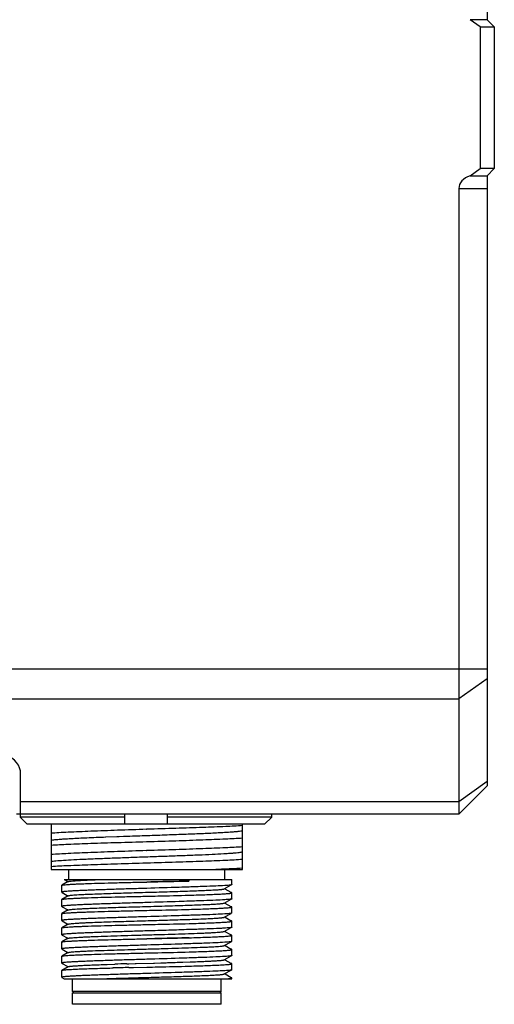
# Model space of a CAD drawing. Header units: millimetres. Extents: x 0 to 338, y -6 to 205.
# Tile 2 of 20: x 32 to 49, y 56 to 90. Entities that reach past the tile are written whole.
import ezdxf

# ---------------------------------------------------------------- set-up
doc = ezdxf.new("R2010")
doc.units = ezdxf.units.MM
doc.header["$LTSCALE"] = 23.1
for name, color, linetype in [('00_COMPONENTS', 7, 'CONTINUOUS'), ('09_ALL_ROUNDS', 7, 'CONTINUOUS'), ('10_ALL_CHAMFER', 7, 'CONTINUOUS'), ('20_ALL_FEATURES', 7, 'CONTINUOUS')]:
    doc.layers.add(name, color=color, linetype=linetype)

msp = doc.modelspace()

# ---------------------------------------------------------------- linework, layer by layer
at = {"layer": '00_COMPONENTS', "color": 7}
for p, q in [((31.8524, 62.2719), (31.8524, 62.1719)), ((35.5394, 62.1719), (31.8524, 62.1719)), ((31.8524, 62.1719), (32.1061, 61.9219)), ((35.5394, 61.9219), (35.5394, 62.2719)), ((37.0394, 62.2719), (37.0394, 61.9219)), ((40.7265, 62.1719), (37.0394, 62.1719)), ((40.4728, 61.9219), (40.7265, 62.1719)), ((40.7265, 62.1719), (40.7265, 62.2719)), ((40.4728, 61.9219), (32.1061, 61.9219)), ((32.9459, 61.9219), (32.9459, 60.3219)), ((39.6959, 61.4376), (39.6959, 61.9219)), ((34.7825, 61.4668), (34.7938, 61.4673)), ((34.7938, 61.4673), (34.8634, 61.47)), ((34.8634, 61.47), (34.8742, 61.4704)), ((34.8742, 61.4704), (35.2626, 61.485)), ((35.2626, 61.485), (35.2845, 61.4858)), ((35.2845, 61.4858), (35.322, 61.4872)), ((35.322, 61.4872), (35.343, 61.4879)), ((35.343, 61.4879), (35.4993, 61.4936)), ((35.4993, 61.4936), (35.5203, 61.4944)), ((35.5203, 61.4944), (35.5458, 61.4953)), ((35.5458, 61.4953), (35.6338, 61.4984)), ((36.3107, 61.7386), (36.3209, 61.739)), ((39.6959, 60.6877), (39.6959, 61.4363)), ((36.3107, 61.3055), (36.3209, 61.3058)), ((36.3107, 60.9889), (36.3209, 60.9891)), ((36.3107, 60.5556), (36.3209, 60.5559)), ((39.6959, 60.3219), (39.6959, 60.6863)), ((32.9459, 60.3219), (39.6959, 60.3219)), ((33.5709, 59.9719), (33.5709, 60.3219)), ((39.0709, 59.9719), (39.0709, 60.3219)), ((33.3209, 59.5244), (33.3209, 59.7639)), ((33.55, 59.8983), (33.3244, 59.7679)), ((33.4096, 59.9715), (33.5134, 59.9115)), ((33.4098, 59.9719), (39.3209, 59.9719)), ((33.5134, 59.9115), (33.5431, 59.8943)), ((37.7548, 59.9719), (37.8025, 59.9167)), ((37.8025, 59.9719), (37.8025, 59.9167)), ((39.0511, 59.6404), (39.2875, 59.7771)), ((39.3209, 59.7889), (39.3209, 59.9719)), ((33.3238, 59.5211), (33.3389, 59.5124)), ((33.5499, 59.3983), (33.3243, 59.2679)), ((33.3389, 59.5124), (33.5132, 59.4116)), ((33.5132, 59.4116), (33.5431, 59.3943)), ((39.0851, 59.6287), (39.0579, 59.6444)), ((39.2956, 59.507), (39.0851, 59.6287)), ((39.3014, 59.5036), (39.2956, 59.507)), ((39.3026, 59.5026), (39.3005, 59.5042)), ((39.3209, 59.2889), (39.3209, 59.5002)), ((33.3209, 59.0244), (33.3209, 59.2639)), ((33.3237, 59.0211), (33.3389, 59.0124)), ((33.3389, 59.0124), (33.5132, 58.9116)), ((39.0511, 59.1404), (39.2875, 59.2771)), ((39.0852, 59.1287), (39.058, 59.1444)), ((39.2957, 59.007), (39.0852, 59.1287)), ((39.3015, 59.0037), (39.2957, 59.007)), ((39.3015, 59.0037), (39.2995, 59.0046)), ((39.3032, 59.0024), (39.3015, 59.0037)), ((39.3209, 58.7889), (39.3209, 59.0002)), ((33.3209, 58.5244), (33.3209, 58.7639)), ((33.5499, 58.8984), (33.3244, 58.768)), ((33.5132, 58.9116), (33.543, 58.8944)), ((39.051, 58.6404), (39.2875, 58.7771)), ((39.0851, 58.6287), (39.058, 58.6444)), ((33.3237, 58.5211), (33.3389, 58.5124)), ((33.55, 58.3984), (33.3245, 58.268)), ((33.3389, 58.5124), (33.5132, 58.4116)), ((33.5132, 58.4116), (33.5431, 58.3944)), ((39.2956, 58.507), (39.0851, 58.6287)), ((39.3014, 58.5037), (39.2956, 58.507)), ((39.3209, 58.2889), (39.3209, 58.5002)), ((33.3209, 58.0245), (33.3209, 58.2639)), ((33.3209, 58.0245), (33.3238, 58.0212)), ((33.3238, 58.0212), (33.3398, 58.0119)), ((33.3398, 58.0119), (33.5146, 57.9109)), ((39.0512, 58.1404), (39.2882, 58.2774)), ((39.0846, 58.129), (39.058, 58.1444)), ((39.2593, 58.028), (39.0846, 58.129)), ((39.3015, 58.0037), (39.2593, 58.028)), ((39.3209, 57.7889), (39.3209, 58.0002)), ((33.3209, 57.5244), (33.3209, 57.7639)), ((33.5499, 57.8983), (33.3244, 57.768)), ((33.5146, 57.9109), (33.5431, 57.8944)), ((39.0511, 57.6403), (39.2877, 57.7771)), ((39.0846, 57.629), (39.058, 57.6444)), ((39.2956, 57.5071), (39.0846, 57.629)), ((33.3209, 57.5244), (33.3237, 57.5212)), ((33.3209, 57.0244), (33.3209, 57.2639)), ((33.3237, 57.5212), (33.3397, 57.512)), ((33.55, 57.3984), (33.3245, 57.268)), ((33.3397, 57.512), (33.5145, 57.4109)), ((33.5145, 57.4109), (33.5431, 57.3944)), ((39.051, 57.1404), (39.2876, 57.2771)), ((39.3014, 57.5037), (39.2956, 57.5071)), ((39.3209, 57.2889), (39.3209, 57.5002)), ((33.3237, 57.0211), (33.3396, 57.012)), ((33.3396, 57.012), (33.5144, 56.9109)), ((33.5144, 56.9109), (33.5431, 56.8944)), ((34.9188, 56.9768), (35.1875, 56.9858)), ((35.6142, 56.9993), (35.6254, 56.9997)), ((35.6254, 56.9997), (35.6403, 57.0001)), ((35.6403, 57.0001), (35.6875, 57.0015)), ((35.6875, 57.0015), (35.9098, 57.0079)), ((35.9098, 57.0079), (35.9252, 57.0083)), ((35.9252, 57.0083), (35.94, 57.0087)), ((35.94, 57.0087), (36.5583, 57.0262)), ((36.5583, 57.0262), (36.5872, 57.027)), ((36.5872, 57.027), (36.8113, 57.0336)), ((36.8113, 57.0336), (36.8581, 57.035)), ((37.5915, 57.0582), (37.8494, 57.0665)), ((39.0845, 57.1291), (39.058, 57.1444)), ((39.2955, 57.0071), (39.0845, 57.1291)), ((39.3014, 57.0037), (39.2955, 57.0071)), ((39.3209, 56.7889), (39.3209, 57.0002)), ((33.3209, 56.5244), (33.3209, 56.7639)), ((33.55, 56.8984), (33.3245, 56.768)), ((35.0051, 56.8504), (35.0104, 56.8505)), ((35.0099, 56.8506), (35.0859, 56.8525)), ((35.0859, 56.8525), (35.1319, 56.8537)), ((35.6892, 56.8674), (35.7114, 56.8679)), ((35.7114, 56.8679), (35.7164, 56.868)), ((35.7162, 56.868), (35.7262, 56.8682)), ((35.7262, 56.8682), (35.7312, 56.8684)), ((35.731, 56.8684), (35.8382, 56.8709)), ((35.8382, 56.8709), (35.853, 56.8712)), ((35.8456, 56.871), (35.8531, 56.8712)), ((35.853, 56.8712), (36.3209, 56.8818)), ((39.0511, 56.6404), (39.2875, 56.7771)), ((39.0844, 56.6291), (39.0579, 56.6444)), ((39.2954, 56.5071), (39.0844, 56.6291)), ((33.3238, 56.5211), (33.4096, 56.4715)), ((33.4098, 56.4719), (39.3209, 56.4719)), ((33.6959, 56.0219), (33.6959, 56.4719)), ((38.9459, 56.0219), (38.9459, 56.4719)), ((39.3013, 56.5037), (39.2954, 56.5071)), ((39.3013, 56.5037), (39.3004, 56.5042)), ((39.3035, 56.502), (39.3013, 56.5037)), ((39.3209, 56.4719), (39.3209, 56.5002)), ((38.9459, 56.0219), (33.6959, 56.0219)), ((33.7459, 55.9719), (33.6959, 56.0219)), ((33.6959, 55.5719), (33.6959, 55.9719)), ((33.696, 55.9719), (38.9459, 55.9719)), ((38.8959, 55.9719), (38.9459, 56.0219)), ((38.9459, 55.5719), (38.9459, 55.9719)), ((38.9459, 55.5719), (33.696, 55.5719))]:
    msp.add_line(p, q, dxfattribs=at)
for centre, radius, start, end in [((40.7244, -110.6278), 167.705, 91.746161, 91.892015), ((41.4749, -190.6774), 247.6124, 91.338879, 91.467891)]:
    msp.add_arc(centre, radius, start, end, dxfattribs=at)
for points, knots in [([(39.6959, 61.8693), (39.4972, 61.8558), (39.0307, 61.8324), (38.2475, 61.8016), (37.3213, 61.7704), (36.6628, 61.7497), (36.3209, 61.739)], [0, 0, 0, 0, 0.1769188, 0.4148395, 0.6961494, 1, 1, 1, 1]), ([(36.3107, 61.7386), (35.9698, 61.7267), (35.3132, 61.7048), (34.3899, 61.6702), (33.6988, 61.6422), (33.2337, 61.6178), (33.0354, 61.606), (32.9459, 61.5998)], [0, 0, 0, 0, 0.3039173, 0.5851861, 0.8230543, 0.9200752, 1, 1, 1, 1]), ([(32.9459, 61.3573), (32.9781, 61.3633), (33.0572, 61.3733), (33.1965, 61.3864), (33.3765, 61.3996), (33.6908, 61.419), (34.1637, 61.442), (34.5636, 61.4583), (34.7825, 61.4668)], [0, 0, 0, 0, 0.0533657, 0.1297444, 0.2281741, 0.3476034, 0.6429649, 1, 1, 1, 1]), ([(35.6338, 61.4984), (35.8676, 61.5067), (36.3348, 61.5228), (37.025, 61.5474), (37.6844, 61.571), (38.285, 61.5954), (38.7368, 61.6159), (39.0499, 61.633), (39.2424, 61.6453), (39.4036, 61.6574), (39.5319, 61.6691), (39.6258, 61.6807), (39.6768, 61.6898), (39.6959, 61.6957)], [0, 0, 0, 0, 0.1725371, 0.3447162, 0.5092342, 0.6590738, 0.7879357, 0.8427377, 0.8903168, 0.9301823, 0.9619349, 0.9852675, 1, 1, 1, 1]), ([(36.3209, 61.3058), (36.6629, 61.3166), (37.3213, 61.3374), (38.2475, 61.3686), (39.0307, 61.3994), (39.4972, 61.4227), (39.6959, 61.4363)], [0, 0, 0, 0, 0.3038512, 0.5851585, 0.8230781, 1, 1, 1, 1]), ([(32.9459, 61.183), (33.144, 61.1965), (33.6091, 61.219), (34.3898, 61.2485), (35.3132, 61.2769), (35.9697, 61.2959), (36.3107, 61.3055)], [0, 0, 0, 0, 0.1769313, 0.4147933, 0.6960671, 1, 1, 1, 1]), ([(39.6959, 61.1193), (39.4972, 61.1057), (39.0307, 61.0824), (38.2475, 61.0516), (37.3214, 61.0203), (36.6629, 60.9998), (36.3209, 60.9891)], [0, 0, 0, 0, 0.1769173, 0.4148352, 0.6961438, 1, 1, 1, 1]), ([(36.3107, 60.9889), (35.9697, 60.9772), (35.3132, 60.9539), (34.3899, 60.9211), (33.6092, 60.8875), (33.1441, 60.8638), (32.9459, 60.8498)], [0, 0, 0, 0, 0.3039179, 0.5851862, 0.8230567, 1, 1, 1, 1]), ([(32.9459, 60.6075), (32.9695, 60.6118), (33.0255, 60.6192), (33.1706, 60.6349), (33.4117, 60.6524), (33.767, 60.6729), (34.2014, 60.6933), (34.7015, 60.7141), (35.2517, 60.7347), (35.8346, 60.7555), (36.4321, 60.7766), (37.0255, 60.797), (37.5962, 60.8182), (38.1264, 60.8386), (38.5995, 60.8593), (38.951, 60.8774), (39.1928, 60.892), (39.3411, 60.9023), (39.4656, 60.9127), (39.5652, 60.9231), (39.6393, 60.9331), (39.6801, 60.941), (39.6959, 60.9457)], [0, 0, 0, 0, 0.0106462, 0.0250234, 0.0647616, 0.1179197, 0.182922, 0.2577524, 0.3400219, 0.4272179, 0.5165837, 0.6053342, 0.6906924, 0.7700064, 0.8407793, 0.90081, 0.9262052, 0.9482548, 0.966773, 0.9816194, 0.9926875, 1, 1, 1, 1]), ([(32.9459, 60.4331), (33.1441, 60.4463), (33.6091, 60.4693), (34.3898, 60.4981), (35.3132, 60.5272), (35.9697, 60.5458), (36.3107, 60.5556)], [0, 0, 0, 0, 0.1769316, 0.4147927, 0.6960668, 1, 1, 1, 1]), ([(36.3209, 60.5559), (36.6629, 60.5666), (37.3213, 60.5874), (38.2475, 60.6186), (39.0307, 60.6494), (39.4972, 60.6727), (39.6959, 60.6863)], [0, 0, 0, 0, 0.3038512, 0.5851592, 0.823079, 1, 1, 1, 1]), ([(39.6959, 60.3692), (39.5585, 60.36), (39.2445, 60.3428), (38.9304, 60.329), (38.7538, 60.3219)], [0, 0, 0, 0, 0.4379355, 1, 1, 1, 1]), ([(33.3209, 59.7639), (33.3209, 59.7642), (33.3214, 59.766), (33.3231, 59.7672), (33.3244, 59.7679)], [0, 0, 0, 0, 0.1880601, 1, 1, 1, 1]), ([(33.3244, 59.7679), (33.3276, 59.7697), (33.3367, 59.7727), (33.3538, 59.7765), (33.3776, 59.7803), (33.4224, 59.7859), (33.4949, 59.7923), (33.6007, 59.7996), (33.7312, 59.807), (33.8851, 59.8143), (34.0611, 59.8214), (34.335, 59.8311), (34.719, 59.843), (35.2197, 59.856), (35.7602, 59.8693), (36.1317, 59.8776), (36.3209, 59.8818)], [0, 0, 0, 0, 0.003669, 0.0094956, 0.0175182, 0.0277377, 0.0546996, 0.0901783, 0.1338683, 0.1853802, 0.2442511, 0.3099523, 0.45942, 0.6283955, 0.8107842, 1, 1, 1, 1]), ([(33.55, 59.8983), (33.5539, 59.9005), (33.5654, 59.9039), (33.587, 59.9083), (33.6178, 59.9127), (33.6763, 59.9193), (33.7713, 59.9271), (33.9101, 59.936), (34.0808, 59.945), (34.281, 59.954), (34.5082, 59.9631), (34.6683, 59.9689), (34.7523, 59.9719)], [0, 0, 0, 0, 0.0110773, 0.0294062, 0.0551081, 0.0881885, 0.176163, 0.2920827, 0.4343814, 0.6013873, 0.7907957, 1, 1, 1, 1]), ([(37.8025, 59.9167), (37.6865, 59.9137), (37.1926, 59.9013), (36.6987, 59.8903), (36.3209, 59.8818)], [0, 0, 0, 0, 0.2350632, 1, 1, 1, 1]), ([(36.3209, 59.8837), (36.5762, 59.8897), (37.0701, 59.9004), (37.564, 59.9106), (37.8025, 59.9167)], [0, 0, 0, 0, 0.5169516, 1, 1, 1, 1]), ([(37.8117, 59.7057), (37.695, 59.7016), (37.1981, 59.6848), (36.7012, 59.6697), (36.3209, 59.658)], [0, 0, 0, 0, 0.2348637, 1, 1, 1, 1]), ([(39.2602, 59.773), (39.2336, 59.7694), (39.1694, 59.7633), (39, 59.7511), (38.7155, 59.7371), (38.2969, 59.7209), (37.9834, 59.7109), (37.8117, 59.7057)], [0, 0, 0, 0, 0.0555812, 0.1332693, 0.3513702, 0.644654, 1, 1, 1, 1]), ([(39.3209, 59.7889), (39.3209, 59.787), (39.3147, 59.7832), (39.3037, 59.7803), (39.2842, 59.7762), (39.2691, 59.7741), (39.2602, 59.773)], [0, 0, 0, 0, 0.0863548, 0.2757758, 0.5798063, 1, 1, 1, 1]), ([(36.3209, 59.658), (36.1258, 59.6521), (35.7432, 59.6402), (35.1876, 59.623), (34.7483, 59.6084), (34.4239, 59.5968), (34.2065, 59.5883), (34.0094, 59.5801), (33.8345, 59.5719), (33.6836, 59.564), (33.5582, 59.5561), (33.47, 59.5493), (33.4132, 59.5438), (33.3808, 59.54), (33.3558, 59.5365), (33.3373, 59.5326), (33.3269, 59.5297), (33.3209, 59.5261), (33.3209, 59.5244)], [0, 0, 0, 0, 0.1948074, 0.3821211, 0.5547767, 0.6335015, 0.7061343, 0.7719732, 0.8303896, 0.8808213, 0.9227882, 0.955896, 0.9690259, 0.9798363, 0.9883099, 0.9944399, 0.9982601, 1, 1, 1, 1]), ([(33.3209, 59.5244), (33.3209, 59.5241), (33.3213, 59.5226), (33.3227, 59.5217), (33.3238, 59.5211)], [0, 0, 0, 0, 0.189442, 1, 1, 1, 1]), ([(33.3238, 59.5211), (33.3241, 59.5209), (33.3258, 59.52), (33.3276, 59.5193), (33.329, 59.5189)], [0, 0, 0, 0, 0.2098907, 1, 1, 1, 1]), ([(33.3244, 59.2679), (33.3275, 59.2697), (33.3366, 59.2726), (33.3536, 59.2764), (33.3774, 59.2802), (33.4222, 59.2858), (33.4945, 59.2924), (33.6004, 59.2996), (33.7308, 59.3069), (33.8847, 59.3142), (34.0607, 59.3214), (34.3346, 59.3312), (34.7186, 59.3429), (35.2194, 59.3561), (35.76, 59.3692), (36.1317, 59.3775), (36.3209, 59.3818)], [0, 0, 0, 0, 0.0036462, 0.0094516, 0.0174592, 0.027665, 0.0546042, 0.0900638, 0.1337399, 0.1852415, 0.244111, 0.3098135, 0.4592972, 0.6283066, 0.8107283, 1, 1, 1, 1]), ([(33.5499, 59.3983), (33.5529, 59.4), (33.5614, 59.4028), (33.5864, 59.4085), (33.6332, 59.4147), (33.7071, 59.422), (33.8045, 59.4293), (33.9244, 59.4367), (34.0657, 59.4442), (34.2272, 59.4517), (34.554, 59.4653), (35.0735, 59.4831), (35.7934, 59.5048), (36.4296, 59.5231), (36.9438, 59.538), (37.3151, 59.5493), (37.6659, 59.5604), (37.9888, 59.5717), (38.2776, 59.5829), (38.5262, 59.5938), (38.7059, 59.6036), (38.8258, 59.6116), (38.8969, 59.6171), (38.9547, 59.6226), (38.9993, 59.628), (39.0298, 59.6335), (39.046, 59.6375), (39.0511, 59.6404)], [0, 0, 0, 0, 0.0018788, 0.0048274, 0.0139894, 0.027501, 0.0452853, 0.0671616, 0.0929163, 0.1223388, 0.1551889, 0.2710384, 0.4053781, 0.5473474, 0.6176184, 0.6854977, 0.7496164, 0.8086839, 0.8614738, 0.9069533, 0.9441862, 0.9594601, 0.9724115, 0.9829822, 0.9911182, 0.9967853, 1, 1, 1, 1]), ([(36.3209, 59.3818), (36.4506, 59.3847), (36.9475, 59.3963), (37.4445, 59.4074), (37.8117, 59.4169)], [0, 0, 0, 0, 0.260897, 1, 1, 1, 1]), ([(37.8117, 59.4169), (37.9211, 59.4203), (38.1294, 59.4269), (38.4245, 59.4371), (38.6833, 59.4474), (38.8743, 59.4562), (39.0056, 59.4635), (39.0871, 59.4687), (39.1566, 59.4738), (39.2139, 59.4788), (39.2588, 59.4839), (39.2909, 59.4887), (39.3101, 59.4931), (39.3187, 59.4967), (39.3209, 59.4992), (39.3209, 59.5002)], [0, 0, 0, 0, 0.216794, 0.4129045, 0.5849648, 0.7300214, 0.7916287, 0.845595, 0.8916929, 0.9297329, 0.9595674, 0.981103, 0.9943476, 0.99798, 1, 1, 1, 1]), ([(39.2759, 59.4898), (39.2806, 59.4907), (39.2883, 59.4925), (39.297, 59.4951), (39.3013, 59.4976), (39.3037, 59.4994), (39.3033, 59.5018), (39.3026, 59.5026)], [0, 0, 0, 0, 0.4393321, 0.736305, 0.8339931, 0.9020577, 1, 1, 1, 1]), ([(39.3209, 59.5002), (39.3209, 59.5014), (39.3178, 59.5043), (39.3066, 59.5083), (39.2954, 59.5106), (39.2867, 59.5122)], [0, 0, 0, 0, 0.099153, 0.2901403, 1, 1, 1, 1]), ([(33.3209, 59.2639), (33.3209, 59.2643), (33.3214, 59.2661), (33.3231, 59.2672), (33.3244, 59.2679)], [0, 0, 0, 0, 0.1890623, 1, 1, 1, 1]), ([(36.3209, 59.1581), (36.1258, 59.1521), (35.7432, 59.1402), (35.1876, 59.123), (34.7483, 59.1084), (34.4239, 59.0968), (34.2065, 59.0883), (34.0094, 59.0801), (33.8345, 59.072), (33.6836, 59.064), (33.5582, 59.0561), (33.47, 59.0493), (33.4132, 59.0438), (33.3808, 59.04), (33.3558, 59.0365), (33.3373, 59.0326), (33.3269, 59.0297), (33.3209, 59.0261), (33.3209, 59.0244)], [0, 0, 0, 0, 0.1948074, 0.3821211, 0.5547767, 0.6335015, 0.7061344, 0.7719732, 0.8303895, 0.8808214, 0.9227883, 0.9558959, 0.9690257, 0.9798363, 0.9883101, 0.9944402, 0.9982605, 1, 1, 1, 1]), ([(33.3209, 59.0244), (33.3209, 59.0241), (33.3213, 59.0226), (33.3227, 59.0217), (33.3237, 59.0211)], [0, 0, 0, 0, 0.1895839, 1, 1, 1, 1]), ([(33.3237, 59.0211), (33.3241, 59.0209), (33.3258, 59.02), (33.3276, 59.0193), (33.329, 59.0189)], [0, 0, 0, 0, 0.2097188, 1, 1, 1, 1]), ([(33.5499, 58.8984), (33.5529, 58.9001), (33.5615, 58.9029), (33.5866, 58.9085), (33.6334, 58.9147), (33.7074, 58.922), (33.8048, 58.9294), (33.9248, 58.9368), (34.0662, 58.9442), (34.2277, 58.9517), (34.5546, 58.9654), (35.074, 58.983), (35.7939, 59.0048), (36.43, 59.0231), (36.9441, 59.038), (37.3154, 59.0494), (37.666, 59.0605), (37.989, 59.0716), (38.2776, 59.0829), (38.5262, 59.0938), (38.7059, 59.1035), (38.8258, 59.1116), (38.8969, 59.1171), (38.9547, 59.1226), (38.9992, 59.1279), (39.0298, 59.1335), (39.0459, 59.1374), (39.0511, 59.1404)], [0, 0, 0, 0, 0.001886, 0.0048461, 0.0140354, 0.0275595, 0.0453413, 0.0672288, 0.0930026, 0.1224325, 0.1552755, 0.2711372, 0.4054636, 0.5474141, 0.6176711, 0.6855429, 0.7496492, 0.8086996, 0.8614919, 0.9069559, 0.9441798, 0.9594631, 0.9724165, 0.9829808, 0.9911083, 0.9967743, 1, 1, 1, 1]), ([(37.8117, 59.2057), (37.695, 59.2016), (37.1981, 59.1848), (36.7012, 59.1697), (36.3209, 59.1581)], [0, 0, 0, 0, 0.2348637, 1, 1, 1, 1]), ([(39.2591, 59.2728), (39.2323, 59.2693), (39.168, 59.2631), (38.9984, 59.251), (38.7141, 59.237), (38.296, 59.2209), (37.9831, 59.2109), (37.8117, 59.2057)], [0, 0, 0, 0, 0.0558662, 0.1337502, 0.3519827, 0.6450852, 1, 1, 1, 1]), ([(37.8117, 58.9169), (37.9211, 58.9203), (38.1294, 58.9269), (38.4245, 58.9372), (38.6833, 58.9474), (38.8743, 58.9562), (39.0056, 58.9635), (39.0871, 58.9686), (39.1566, 58.9738), (39.2139, 58.9788), (39.2588, 58.9839), (39.2909, 58.9887), (39.3101, 58.9931), (39.3187, 58.9968), (39.3209, 58.9992), (39.3209, 59.0002)], [0, 0, 0, 0, 0.2167933, 0.4129034, 0.5849636, 0.7300197, 0.7916267, 0.8455928, 0.8916907, 0.929731, 0.9595662, 0.9811027, 0.9943482, 0.9979807, 1, 1, 1, 1]), ([(39.3209, 59.2889), (39.3209, 59.287), (39.3145, 59.2832), (39.3034, 59.2802), (39.2835, 59.2761), (39.2681, 59.274), (39.2591, 59.2728)], [0, 0, 0, 0, 0.0860058, 0.2754052, 0.5795709, 1, 1, 1, 1]), ([(39.2764, 58.9892), (39.2791, 58.9897), (39.2839, 58.9907), (39.2913, 58.9925), (39.2977, 58.9946), (39.3025, 58.9966), (39.3053, 58.9998), (39.3039, 59.0018), (39.3032, 59.0024)], [0, 0, 0, 0, 0.2392939, 0.4413103, 0.675035, 0.8285794, 0.9161067, 1, 1, 1, 1]), ([(39.3209, 59.0002), (39.3209, 59.0014), (39.3178, 59.0043), (39.3066, 59.0083), (39.2955, 59.0106), (39.2868, 59.0121)], [0, 0, 0, 0, 0.0991707, 0.2901486, 1, 1, 1, 1]), ([(33.3209, 58.7639), (33.3209, 58.7643), (33.3214, 58.7661), (33.3231, 58.7672), (33.3244, 58.768)], [0, 0, 0, 0, 0.1890565, 1, 1, 1, 1]), ([(36.3209, 58.6581), (36.1258, 58.6521), (35.7432, 58.6402), (35.1876, 58.623), (34.7483, 58.6084), (34.4239, 58.5968), (34.2065, 58.5883), (34.0094, 58.5801), (33.8345, 58.572), (33.6836, 58.564), (33.5582, 58.5561), (33.47, 58.5493), (33.4132, 58.5438), (33.3808, 58.54), (33.3558, 58.5365), (33.3373, 58.5326), (33.3269, 58.5297), (33.3209, 58.5261), (33.3209, 58.5244)], [0, 0, 0, 0, 0.1948075, 0.3821213, 0.554777, 0.6335018, 0.7061349, 0.7719736, 0.8303899, 0.880822, 0.9227888, 0.9558962, 0.9690261, 0.9798369, 0.9883108, 0.9944411, 0.9982612, 1, 1, 1, 1]), ([(33.3244, 58.768), (33.3276, 58.7698), (33.3367, 58.7727), (33.3538, 58.7765), (33.3776, 58.7802), (33.4225, 58.7858), (33.4949, 58.7923), (33.6007, 58.7997), (33.7312, 58.807), (33.8852, 58.8142), (34.0611, 58.8213), (34.335, 58.8313), (34.719, 58.8428), (35.2197, 58.8562), (35.7602, 58.869), (36.1317, 58.8777), (36.3209, 58.882)], [0, 0, 0, 0, 0.0036682, 0.0094922, 0.0175115, 0.0277301, 0.0546942, 0.0901757, 0.1338643, 0.185376, 0.2442476, 0.309949, 0.4594166, 0.6283947, 0.8107754, 1, 1, 1, 1]), ([(36.3209, 58.882), (36.4506, 58.8849), (36.9475, 58.8959), (37.4445, 58.9075), (37.8117, 58.9169)], [0, 0, 0, 0, 0.260897, 1, 1, 1, 1]), ([(37.8117, 58.7057), (37.695, 58.7016), (37.1981, 58.6847), (36.7012, 58.6697), (36.3209, 58.6581)], [0, 0, 0, 0, 0.2348638, 1, 1, 1, 1]), ([(39.2599, 58.7729), (39.2332, 58.7694), (39.169, 58.7632), (38.9996, 58.751), (38.7151, 58.7371), (38.2966, 58.7209), (37.9834, 58.7109), (37.8117, 58.7057)], [0, 0, 0, 0, 0.0556594, 0.1334014, 0.3515386, 0.6447725, 1, 1, 1, 1]), ([(39.3209, 58.7889), (39.3209, 58.787), (39.3146, 58.7832), (39.3036, 58.7803), (39.284, 58.7762), (39.2688, 58.7741), (39.2599, 58.7729)], [0, 0, 0, 0, 0.0862446, 0.275656, 0.5797287, 1, 1, 1, 1]), ([(33.3209, 58.5244), (33.3209, 58.5241), (33.3213, 58.5226), (33.3227, 58.5217), (33.3237, 58.5211)], [0, 0, 0, 0, 0.1896567, 1, 1, 1, 1]), ([(33.3237, 58.5211), (33.3241, 58.5209), (33.3258, 58.52), (33.3276, 58.5193), (33.329, 58.5189)], [0, 0, 0, 0, 0.2095838, 1, 1, 1, 1]), ([(33.3245, 58.268), (33.3277, 58.2698), (33.3369, 58.2728), (33.354, 58.2765), (33.3779, 58.2803), (33.4228, 58.2859), (33.4953, 58.2923), (33.6012, 58.2997), (33.7318, 58.307), (33.8857, 58.3142), (34.0617, 58.3213), (34.3356, 58.3312), (34.7195, 58.3429), (35.2201, 58.3562), (35.7604, 58.3691), (36.1318, 58.3777), (36.3209, 58.3821)], [0, 0, 0, 0, 0.0036924, 0.0095393, 0.0175793, 0.0278163, 0.0548115, 0.0903182, 0.1340256, 0.1855489, 0.2444248, 0.3101243, 0.4595714, 0.6285092, 0.8108362, 1, 1, 1, 1]), ([(33.55, 58.3984), (33.553, 58.4001), (33.5616, 58.4029), (33.5868, 58.4086), (33.6338, 58.4148), (33.7079, 58.422), (33.8054, 58.4294), (33.9254, 58.4369), (34.0669, 58.4442), (34.2285, 58.4517), (34.5554, 58.4654), (35.0749, 58.483), (35.7946, 58.5049), (36.4307, 58.5232), (36.9447, 58.538), (37.3158, 58.5493), (37.6664, 58.5606), (37.9892, 58.5716), (38.2778, 58.5829), (38.5263, 58.5939), (38.7059, 58.6035), (38.8258, 58.6116), (38.8969, 58.6172), (38.9547, 58.6227), (38.9992, 58.628), (39.0298, 58.6334), (39.0459, 58.6374), (39.051, 58.6404)], [0, 0, 0, 0, 0.0018928, 0.0048609, 0.0140781, 0.0276341, 0.0454339, 0.0673258, 0.0931165, 0.1225667, 0.1554182, 0.2712885, 0.4056019, 0.5475308, 0.6177717, 0.6856237, 0.7497207, 0.8087493, 0.8615254, 0.9069879, 0.9441896, 0.9594671, 0.9724283, 0.9829984, 0.9911226, 0.9967797, 1, 1, 1, 1]), ([(36.3209, 58.3821), (36.4506, 58.385), (36.9475, 58.3958), (37.4445, 58.4076), (37.8117, 58.417)], [0, 0, 0, 0, 0.260897, 1, 1, 1, 1]), ([(37.8117, 58.417), (37.9211, 58.4203), (38.1294, 58.4269), (38.4245, 58.4372), (38.6833, 58.4474), (38.8743, 58.4562), (39.0056, 58.4635), (39.0871, 58.4687), (39.1566, 58.4738), (39.2139, 58.4788), (39.2588, 58.4839), (39.2909, 58.4887), (39.3101, 58.4931), (39.3187, 58.4967), (39.3209, 58.4992), (39.3209, 58.5002)], [0, 0, 0, 0, 0.2167941, 0.4129048, 0.5849654, 0.730022, 0.7916295, 0.8455959, 0.891694, 0.9297342, 0.9595688, 0.9811043, 0.9943487, 0.9979807, 1, 1, 1, 1]), ([(39.2753, 58.4896), (39.28, 58.4906), (39.2878, 58.4923), (39.2966, 58.495), (39.301, 58.4975), (39.3034, 58.4993), (39.3033, 58.5017), (39.3026, 58.5026)], [0, 0, 0, 0, 0.4363135, 0.7334859, 0.8324075, 0.9021181, 1, 1, 1, 1]), ([(39.3209, 58.5002), (39.3209, 58.5014), (39.3178, 58.5043), (39.3067, 58.5083), (39.2955, 58.5106), (39.2869, 58.5121)], [0, 0, 0, 0, 0.0992559, 0.290257, 1, 1, 1, 1]), ([(33.3209, 58.2639), (33.3209, 58.2642), (33.3214, 58.2661), (33.3232, 58.2672), (33.3245, 58.268)], [0, 0, 0, 0, 0.1882511, 1, 1, 1, 1]), ([(36.3209, 58.1578), (36.1258, 58.1518), (35.7432, 58.1404), (35.1876, 58.1229), (34.7483, 58.1084), (34.4239, 58.0967), (34.2065, 58.0884), (34.0094, 58.0801), (33.8345, 58.0719), (33.6837, 58.0639), (33.5582, 58.0562), (33.47, 58.0494), (33.4132, 58.0439), (33.3808, 58.04), (33.3558, 58.0364), (33.3373, 58.0326), (33.3269, 58.0297), (33.3209, 58.0262), (33.3209, 58.0245)], [0, 0, 0, 0, 0.1948097, 0.382127, 0.5547845, 0.6335101, 0.7061432, 0.771984, 0.8304001, 0.8808339, 0.9228008, 0.9559062, 0.9690392, 0.9798521, 0.9883244, 0.9944547, 0.9982716, 1, 1, 1, 1]), ([(33.5499, 57.8984), (33.5529, 57.9001), (33.5615, 57.9028), (33.5775, 57.9063), (33.5998, 57.9098), (33.6415, 57.915), (33.7084, 57.9213), (33.8059, 57.9285), (33.9256, 57.9361), (34.0666, 57.944), (34.2279, 57.9518), (34.4793, 57.962), (34.8318, 57.9742), (35.2911, 57.989), (35.7866, 58.0048), (36.3006, 58.019), (36.8148, 58.0335), (37.3104, 58.0489), (37.7695, 58.064), (38.1215, 58.0759), (38.3726, 58.0862), (38.5343, 58.0939), (38.676, 58.1017), (38.7962, 58.1094), (38.8937, 58.1167), (38.9675, 58.1239), (39.0141, 58.1299), (39.0389, 58.1355), (39.0474, 58.1382), (39.0504, 58.1399)], [0, 0, 0, 0, 0.0018814, 0.0048604, 0.0089517, 0.0141426, 0.0277543, 0.0455496, 0.0673785, 0.0930787, 0.1224627, 0.1553164, 0.2301134, 0.3145225, 0.4055763, 0.5000815, 0.5945738, 0.6857093, 0.7701289, 0.8447044, 0.877527, 0.9070003, 0.9328568, 0.9548179, 0.9726079, 0.9860821, 0.9952022, 0.9981326, 1, 1, 1, 1]), ([(37.8117, 58.2057), (37.5719, 58.1972), (37.075, 58.1812), (36.578, 58.1655), (36.3209, 58.1578)], [0, 0, 0, 0, 0.4826239, 1, 1, 1, 1]), ([(39.2757, 58.2751), (39.251, 58.2714), (39.1898, 58.265), (39.0811, 58.2567), (38.9393, 58.2483), (38.6893, 58.236), (38.31, 58.2214), (37.9886, 58.2111), (37.8117, 58.2057)], [0, 0, 0, 0, 0.0511696, 0.1258105, 0.22309, 0.3418596, 0.6379441, 1, 1, 1, 1]), ([(37.8117, 57.917), (37.9211, 57.9203), (38.1294, 57.9269), (38.4245, 57.9372), (38.6833, 57.9474), (38.8743, 57.9562), (39.0056, 57.9635), (39.0871, 57.9687), (39.1566, 57.9738), (39.2139, 57.9788), (39.2588, 57.9839), (39.2909, 57.9887), (39.3101, 57.9931), (39.3187, 57.9967), (39.3209, 57.9992), (39.3209, 58.0002)], [0, 0, 0, 0, 0.2167687, 0.4129075, 0.5849519, 0.7300152, 0.7916218, 0.8455913, 0.8916867, 0.9297297, 0.9595639, 0.9810968, 0.994346, 0.9979791, 1, 1, 1, 1]), ([(39.283, 57.9907), (39.2814, 57.9903), (39.2735, 57.9886), (39.2656, 57.9873), (39.2594, 57.9863)], [0, 0, 0, 0, 0.2160786, 1, 1, 1, 1]), ([(39.3209, 58.2889), (39.3209, 58.2874), (39.3165, 58.2841), (39.3081, 58.2815), (39.2936, 58.278), (39.2823, 58.2761), (39.2757, 58.2751)], [0, 0, 0, 0, 0.0923766, 0.2824257, 0.5842185, 1, 1, 1, 1]), ([(39.2978, 57.995), (39.2969, 57.9946), (39.292, 57.9928), (39.2871, 57.9916), (39.283, 57.9907)], [0, 0, 0, 0, 0.1985718, 1, 1, 1, 1]), ([(39.3209, 58.0002), (39.3209, 58.0014), (39.3179, 58.0043), (39.3068, 58.0083), (39.2958, 58.0106), (39.2873, 58.0121)], [0, 0, 0, 0, 0.099519, 0.2904344, 1, 1, 1, 1]), ([(39.3007, 58.0037), (39.3017, 58.0031), (39.3034, 58.0021), (39.304, 57.999), (39.3013, 57.9966), (39.2992, 57.9956), (39.2978, 57.995)], [0, 0, 0, 0, 0.258453, 0.427894, 0.6470343, 1, 1, 1, 1]), ([(33.3209, 57.7639), (33.3209, 57.7643), (33.3214, 57.7661), (33.3231, 57.7672), (33.3244, 57.768)], [0, 0, 0, 0, 0.1894846, 1, 1, 1, 1]), ([(36.3209, 57.6579), (36.1258, 57.652), (35.7432, 57.6404), (35.1876, 57.6229), (34.7483, 57.6085), (34.4239, 57.5967), (34.2065, 57.5883), (34.0094, 57.5801), (33.8345, 57.572), (33.6837, 57.5639), (33.5582, 57.5561), (33.47, 57.5494), (33.4132, 57.5439), (33.3808, 57.54), (33.3558, 57.5364), (33.3373, 57.5326), (33.3269, 57.5297), (33.3209, 57.5262), (33.3209, 57.5244)], [0, 0, 0, 0, 0.1948092, 0.3821261, 0.554783, 0.6335086, 0.7061418, 0.7719822, 0.830398, 0.8808318, 0.9227989, 0.9559039, 0.9690364, 0.979849, 0.9883215, 0.9944525, 0.9982705, 1, 1, 1, 1]), ([(33.3244, 57.768), (33.3276, 57.7698), (33.3367, 57.7727), (33.3538, 57.7765), (33.3776, 57.7802), (33.4224, 57.7858), (33.4948, 57.7924), (33.6007, 57.7997), (33.7311, 57.8069), (33.8851, 57.8142), (34.061, 57.8214), (34.3349, 57.8311), (34.7189, 57.843), (35.2197, 57.8561), (35.7602, 57.8692), (36.1317, 57.8776), (36.3209, 57.8819)], [0, 0, 0, 0, 0.0036619, 0.0094808, 0.0174975, 0.0277132, 0.0546728, 0.0901485, 0.1338347, 0.1853447, 0.244216, 0.3099182, 0.4593902, 0.6283738, 0.8107729, 1, 1, 1, 1]), ([(33.5513, 57.3976), (33.5543, 57.3993), (33.5628, 57.4022), (33.5877, 57.408), (33.6342, 57.4145), (33.7079, 57.4221), (33.8053, 57.4294), (33.9254, 57.4366), (34.067, 57.4439), (34.2287, 57.4513), (34.4799, 57.4617), (34.832, 57.4751), (35.2911, 57.4895), (35.7866, 57.5042), (36.3007, 57.5191), (36.8146, 57.5344), (37.3101, 57.5487), (37.7692, 57.5637), (38.1215, 57.5765), (38.3729, 57.587), (38.5344, 57.5945), (38.6757, 57.6018), (38.7957, 57.6092), (38.8932, 57.6166), (38.9673, 57.6239), (39.0143, 57.6301), (39.0395, 57.6358), (39.0481, 57.6386), (39.0511, 57.6403)], [0, 0, 0, 0, 0.0018822, 0.0048261, 0.0139575, 0.027424, 0.0451944, 0.0671252, 0.0929558, 0.1224226, 0.1552627, 0.2299069, 0.314324, 0.4054293, 0.4999121, 0.5944004, 0.6854748, 0.769883, 0.8446098, 0.8774593, 0.9068963, 0.9326717, 0.9545544, 0.972356, 0.9859207, 0.9951446, 0.9981132, 1, 1, 1, 1]), ([(37.8117, 57.917), (37.695, 57.914), (37.1981, 57.9016), (36.7012, 57.8905), (36.3209, 57.8819)], [0, 0, 0, 0, 0.2348531, 1, 1, 1, 1]), ([(36.3209, 57.8838), (36.4504, 57.8868), (36.9474, 57.8982), (37.4444, 57.9077), (37.8117, 57.917)], [0, 0, 0, 0, 0.2607246, 1, 1, 1, 1]), ([(37.8117, 57.7057), (37.695, 57.7016), (37.1981, 57.6846), (36.7012, 57.6696), (36.3209, 57.6579)], [0, 0, 0, 0, 0.234864, 1, 1, 1, 1]), ([(39.2591, 57.7728), (39.2324, 57.7693), (39.168, 57.7631), (38.9985, 57.751), (38.7141, 57.737), (38.296, 57.7209), (37.9831, 57.7109), (37.8117, 57.7057)], [0, 0, 0, 0, 0.055858, 0.1337364, 0.351965, 0.6450727, 1, 1, 1, 1]), ([(39.3209, 57.7889), (39.3209, 57.787), (39.3145, 57.7832), (39.3034, 57.7802), (39.2835, 57.7761), (39.2681, 57.774), (39.2591, 57.7728)], [0, 0, 0, 0, 0.0859966, 0.2753931, 0.5795619, 1, 1, 1, 1]), ([(33.3209, 57.2639), (33.3209, 57.2643), (33.3214, 57.2661), (33.3232, 57.2672), (33.3245, 57.268)], [0, 0, 0, 0, 0.1884023, 1, 1, 1, 1]), ([(33.3245, 57.268), (33.3277, 57.2698), (33.3368, 57.2728), (33.3539, 57.2765), (33.3778, 57.2803), (33.4227, 57.2858), (33.4951, 57.2924), (33.6011, 57.2998), (33.7316, 57.307), (33.8855, 57.3142), (34.0615, 57.3214), (34.3354, 57.3312), (34.7193, 57.3429), (35.2199, 57.3562), (35.7603, 57.3693), (36.1318, 57.3775), (36.3209, 57.3818)], [0, 0, 0, 0, 0.0036832, 0.0095203, 0.0175544, 0.0277841, 0.0547673, 0.090264, 0.1339658, 0.1854826, 0.2443584, 0.3100587, 0.4595132, 0.6284664, 0.8108131, 1, 1, 1, 1]), ([(36.3209, 57.3818), (36.4506, 57.3847), (36.9475, 57.3963), (37.4445, 57.4074), (37.8117, 57.417)], [0, 0, 0, 0, 0.260897, 1, 1, 1, 1]), ([(37.8117, 57.417), (37.9211, 57.4203), (38.1294, 57.4269), (38.4245, 57.4372), (38.6833, 57.4474), (38.8743, 57.4562), (39.0056, 57.4635), (39.0871, 57.4687), (39.1566, 57.4738), (39.2139, 57.4788), (39.2588, 57.4839), (39.2909, 57.4887), (39.3101, 57.4931), (39.3187, 57.4967), (39.3209, 57.4992), (39.3209, 57.5002)], [0, 0, 0, 0, 0.2167932, 0.4129032, 0.5849633, 0.7300194, 0.7916264, 0.8455924, 0.89169, 0.9297299, 0.9595645, 0.9811005, 0.994346, 0.9979791, 1, 1, 1, 1]), ([(39.2599, 57.2729), (39.2332, 57.2694), (39.169, 57.2632), (38.9996, 57.251), (38.7152, 57.2371), (38.2966, 57.2209), (37.9834, 57.2109), (37.8117, 57.2057)], [0, 0, 0, 0, 0.0556543, 0.1333929, 0.3515278, 0.6447649, 1, 1, 1, 1]), ([(39.3209, 57.2889), (39.3209, 57.287), (39.3146, 57.2832), (39.3036, 57.2803), (39.284, 57.2762), (39.2688, 57.2741), (39.2599, 57.2729)], [0, 0, 0, 0, 0.0862612, 0.2756741, 0.5797404, 1, 1, 1, 1]), ([(39.3019, 57.4976), (39.2994, 57.4954), (39.2902, 57.4924), (39.2813, 57.4902), (39.2754, 57.4891)], [0, 0, 0, 0, 0.3570797, 1, 1, 1, 1]), ([(39.3209, 57.5002), (39.3209, 57.5014), (39.3178, 57.5043), (39.3067, 57.5083), (39.2956, 57.5106), (39.287, 57.5121)], [0, 0, 0, 0, 0.0993627, 0.2903742, 1, 1, 1, 1]), ([(39.3002, 57.5037), (39.3014, 57.503), (39.3042, 57.5013), (39.3028, 57.4983), (39.3019, 57.4976)], [0, 0, 0, 0, 0.5642909, 1, 1, 1, 1]), ([(36.3209, 57.1581), (36.1258, 57.1521), (35.7432, 57.1402), (35.1876, 57.123), (34.7483, 57.1084), (34.4239, 57.0968), (34.2065, 57.0883), (34.0094, 57.0801), (33.8345, 57.072), (33.6836, 57.064), (33.5582, 57.0561), (33.47, 57.0494), (33.4132, 57.0439), (33.3808, 57.0401), (33.3558, 57.0365), (33.3373, 57.0326), (33.3269, 57.0297), (33.3209, 57.0261), (33.3209, 57.0244)], [0, 0, 0, 0, 0.1948075, 0.3821213, 0.5547769, 0.6335019, 0.7061349, 0.7719735, 0.8303898, 0.8808221, 0.9227889, 0.955896, 0.9690259, 0.9798368, 0.9883109, 0.9944413, 0.9982615, 1, 1, 1, 1]), ([(33.3209, 57.0244), (33.3209, 57.0241), (33.3213, 57.0226), (33.3227, 57.0217), (33.3237, 57.0211)], [0, 0, 0, 0, 0.1896968, 1, 1, 1, 1]), ([(33.3237, 57.0211), (33.3241, 57.0209), (33.3258, 57.02), (33.3276, 57.0194), (33.329, 57.0189)], [0, 0, 0, 0, 0.2095191, 1, 1, 1, 1]), ([(33.5501, 56.8983), (33.5544, 56.9008), (33.5676, 56.9042), (33.5924, 56.9087), (33.6277, 56.9132), (33.6731, 56.918), (33.7285, 56.9228), (33.8218, 56.9299), (33.9618, 56.9388), (34.1565, 56.9487), (34.3847, 56.958), (34.6425, 56.9675), (34.8239, 56.9737), (34.9188, 56.9768)], [0, 0, 0, 0, 0.0109222, 0.0293433, 0.0552654, 0.0885884, 0.1291879, 0.1769284, 0.2931533, 0.4358516, 0.6032468, 0.7923782, 1, 1, 1, 1]), ([(37.8117, 57.2057), (37.695, 57.2016), (37.1981, 57.1847), (36.7012, 57.1698), (36.3209, 57.1581)], [0, 0, 0, 0, 0.2348639, 1, 1, 1, 1]), ([(36.3209, 56.8818), (36.4506, 56.8848), (36.9475, 56.8962), (37.4445, 56.9074), (37.8117, 56.9169)], [0, 0, 0, 0, 0.260897, 1, 1, 1, 1]), ([(36.8581, 57.035), (36.9214, 57.0369), (37.1659, 57.0444), (37.4103, 57.0524), (37.5915, 57.0582)], [0, 0, 0, 0, 0.2589966, 1, 1, 1, 1]), ([(37.8117, 56.9169), (37.9211, 56.9203), (38.1294, 56.9269), (38.4245, 56.9372), (38.6833, 56.9474), (38.8743, 56.9562), (39.0056, 56.9635), (39.0871, 56.9686), (39.1566, 56.9738), (39.2139, 56.9788), (39.2588, 56.9839), (39.2909, 56.9887), (39.3101, 56.9931), (39.3187, 56.9967), (39.3209, 56.9992), (39.3209, 57.0002)], [0, 0, 0, 0, 0.2167932, 0.4129031, 0.5849631, 0.7300191, 0.7916261, 0.845592, 0.8916897, 0.9297296, 0.9595644, 0.9811005, 0.9943462, 0.9979793, 1, 1, 1, 1]), ([(37.8494, 57.0665), (37.9333, 57.0693), (38.093, 57.0749), (38.3198, 57.0841), (38.5201, 57.0934), (38.6908, 57.1027), (38.8294, 57.1116), (38.9239, 57.1191), (38.9822, 57.1255), (39.0129, 57.1297), (39.0346, 57.1341), (39.0461, 57.1375), (39.05, 57.1398)], [0, 0, 0, 0, 0.2089787, 0.3983208, 0.5656246, 0.7084185, 0.8242498, 0.9117433, 0.9446878, 0.9703637, 0.9887614, 1, 1, 1, 1]), ([(39.3019, 56.9977), (39.2994, 56.9954), (39.2902, 56.9924), (39.2813, 56.9903), (39.2755, 56.9891)], [0, 0, 0, 0, 0.3563483, 1, 1, 1, 1]), ([(39.3209, 57.0002), (39.3209, 57.0014), (39.3178, 57.0043), (39.3067, 57.0083), (39.2955, 57.0106), (39.2869, 57.0121)], [0, 0, 0, 0, 0.0993034, 0.2903045, 1, 1, 1, 1]), ([(39.3001, 57.0037), (39.3013, 57.003), (39.3041, 57.0013), (39.3027, 56.9984), (39.3019, 56.9977)], [0, 0, 0, 0, 0.5668507, 1, 1, 1, 1]), ([(33.3209, 56.7639), (33.3209, 56.7642), (33.3214, 56.7661), (33.3232, 56.7672), (33.3245, 56.768)], [0, 0, 0, 0, 0.18833, 1, 1, 1, 1]), ([(36.3209, 56.6579), (36.1258, 56.6519), (35.7432, 56.6403), (35.1876, 56.6231), (34.7483, 56.6083), (34.4239, 56.5968), (34.2065, 56.5884), (34.0094, 56.58), (33.8345, 56.5719), (33.6836, 56.564), (33.5582, 56.5562), (33.47, 56.5493), (33.4132, 56.5438), (33.3808, 56.54), (33.3558, 56.5365), (33.3373, 56.5326), (33.3268, 56.5298), (33.3209, 56.5262), (33.3209, 56.5244)], [0, 0, 0, 0, 0.1948008, 0.3821243, 0.5547783, 0.6335037, 0.7061354, 0.7719756, 0.8303909, 0.8808224, 0.9227903, 0.9558973, 0.9690287, 0.9798392, 0.988311, 0.9944406, 0.9982598, 1, 1, 1, 1]), ([(33.3245, 56.768), (33.3295, 56.7709), (33.3451, 56.7748), (33.3747, 56.7801), (33.4176, 56.7851), (33.4733, 56.7904), (33.5417, 56.7957), (33.6572, 56.8032), (33.8307, 56.8119), (34.0713, 56.8219), (34.352, 56.8317), (34.6677, 56.8413), (34.8893, 56.8474), (35.0051, 56.8504)], [0, 0, 0, 0, 0.0102829, 0.0282015, 0.0538271, 0.0870942, 0.127881, 0.1760056, 0.2934208, 0.4372838, 0.6050484, 0.7937364, 1, 1, 1, 1]), ([(34.7523, 56.4719), (34.9689, 56.4794), (35.423, 56.4933), (36.1188, 56.5143), (36.7151, 56.5311), (37.186, 56.5444), (37.5201, 56.5549), (37.8331, 56.5657), (38.1192, 56.5767), (38.3733, 56.5868), (38.5909, 56.5966), (38.7479, 56.6056), (38.8528, 56.6132), (38.9151, 56.6185), (38.9659, 56.6238), (39.0051, 56.6289), (39.032, 56.634), (39.0462, 56.6376), (39.0507, 56.6402)], [0, 0, 0, 0, 0.1511201, 0.3166989, 0.4852816, 0.5669872, 0.6451195, 0.7183543, 0.7853287, 0.8447261, 0.8956027, 0.9372127, 0.9543356, 0.9688931, 0.9808013, 0.989975, 0.9963597, 1, 1, 1, 1]), ([(37.8117, 56.7057), (37.695, 56.7016), (37.1981, 56.6848), (36.7012, 56.6696), (36.3209, 56.6579)], [0, 0, 0, 0, 0.234861, 1, 1, 1, 1]), ([(39.2596, 56.7729), (39.2329, 56.7694), (39.1686, 56.7632), (38.9991, 56.751), (38.7147, 56.7371), (38.2964, 56.7209), (37.9833, 56.7109), (37.8117, 56.7057)], [0, 0, 0, 0, 0.055738, 0.1335335, 0.3517063, 0.6448907, 1, 1, 1, 1]), ([(39.3209, 56.7889), (39.3209, 56.787), (39.3146, 56.7832), (39.3035, 56.7803), (39.2838, 56.7762), (39.2685, 56.774), (39.2596, 56.7729)], [0, 0, 0, 0, 0.0861744, 0.2755887, 0.5796899, 1, 1, 1, 1]), ([(33.3209, 56.5244), (33.3209, 56.5241), (33.3213, 56.5226), (33.3227, 56.5217), (33.3238, 56.5211)], [0, 0, 0, 0, 0.1891144, 1, 1, 1, 1]), ([(39.1302, 56.4719), (39.1579, 56.4739), (39.2055, 56.4778), (39.2602, 56.4839), (39.2919, 56.489), (39.3073, 56.4926), (39.3162, 56.4953), (39.3209, 56.4987), (39.3209, 56.5002)], [0, 0, 0, 0, 0.4280411, 0.737294, 0.8467973, 0.9261997, 0.9760826, 1, 1, 1, 1]), ([(39.2764, 56.4891), (39.2811, 56.49), (39.289, 56.4918), (39.2979, 56.4945), (39.3023, 56.4969), (39.3048, 56.4988), (39.3043, 56.5012), (39.3035, 56.502)], [0, 0, 0, 0, 0.4396632, 0.7359097, 0.8330763, 0.9007139, 1, 1, 1, 1]), ([(39.3209, 56.5002), (39.3209, 56.5014), (39.3178, 56.5043), (39.3066, 56.5083), (39.2954, 56.5106), (39.2867, 56.5122)], [0, 0, 0, 0, 0.0991339, 0.2901143, 1, 1, 1, 1])]:
    msp.add_open_spline(points, degree=3, knots=knots, dxfattribs=at)
msp.add_open_spline([(39.3026, 58.5026), (39.3019, 58.5033), (39.3011, 58.5039), (39.3002, 58.5044)], degree=3, dxfattribs=at)
at = {"layer": '09_ALL_ROUNDS', "color": 7}
for p, q in [((48.3209, 97.8874), (48.3209, 90.2719)), ((48.3209, 90.2719), (47.7174, 90.2719)), ((48.0709, 90.0219), (47.7174, 90.2719)), ((48.5709, 90.0219), (48.3209, 90.2719)), ((47.7174, 84.7719), (48.0709, 85.0219)), ((48.3209, 84.7719), (48.5709, 85.0219)), ((47.7174, 84.7719), (48.3209, 84.7719)), ((48.3209, 84.7719), (48.3209, 67.3932)), ((47.3209, 84.3227), (47.3209, 67.3932))]:
    msp.add_line(p, q, dxfattribs=at)
at = {"layer": '09_ALL_ROUNDS', "color": 4}
msp.add_line((47.3209, 84.3227), (48.3209, 84.3227), dxfattribs=at)
at = {"layer": '09_ALL_ROUNDS', "color": 7}
msp.add_ellipse((48.028, 84.3227), major_axis=(0.7071, 0), ratio=0.7071068, start_param=2.02566, end_param=3.1415927, dxfattribs=at)
at = {"layer": '10_ALL_CHAMFER', "color": 7}
for p, q in [((48.0709, 90.0219), (48.5709, 90.0219)), ((48.0709, 90.0219), (48.0709, 85.0219)), ((48.5709, 90.0219), (48.5709, 85.0219)), ((48.5709, 85.0219), (48.0709, 85.0219)), ((47.3209, 67.3932), (47.3209, 62.2719)), ((48.3209, 67.3932), (48.3209, 63.2719)), ((48.3209, 63.2719), (47.3209, 62.2719)), ((47.3209, 62.2719), (31.8709, 62.2719))]:
    msp.add_line(p, q, dxfattribs=at)
at = {"layer": '10_ALL_CHAMFER', "color": 4}
for p, q in [((18.3209, 67.3932), (48.3209, 67.3932)), ((48.3209, 67.0396), (47.3209, 66.3325)), ((18.3209, 66.3325), (47.3209, 66.3325)), ((48.3209, 63.4183), (47.3209, 62.7112)), ((47.3209, 62.7112), (31.8709, 62.7112))]:
    msp.add_line(p, q, dxfattribs=at)
at = {"layer": '20_ALL_FEATURES', "color": 7}
for q in [(31.8709, 63.6985), (31.7209, 62.2719)]:
    msp.add_line((31.8709, 62.2719), q, dxfattribs=at)
msp.add_ellipse((30.8209, 63.6985), major_axis=(1.05, 0), ratio=0.7434961, start_param=0, end_param=3.1415927, dxfattribs=at)

doc.saveas('drawing.dxf')
